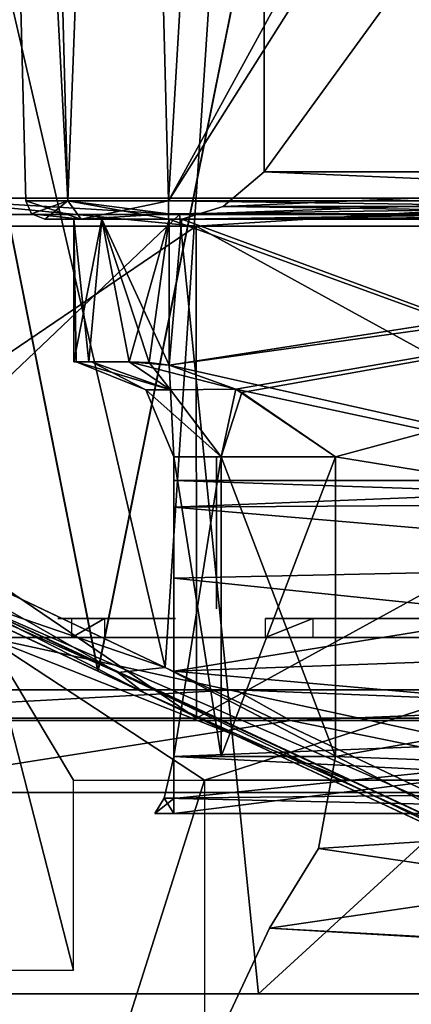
# Model space of a CAD drawing. Header units: millimetres. Extents: x -25 to 228, y -5 to 294.
# Tile 5 of 18: x -6.57 to -2.45, y 264.29 to 274.65. Entities that reach past the tile are written whole.
import ezdxf

# ---------------------------------------------------------------- set-up
doc = ezdxf.new("R2010")
doc.units = ezdxf.units.MM
doc.header["$LTSCALE"] = 65.185185
for name, color, linetype in [('120', 7, 'CONTINUOUS'), ('121', 7, 'CONTINUOUS'), ('123', 7, 'CONTINUOUS'), ('127', 7, 'CONTINUOUS'), ('128', 7, 'CONTINUOUS'), ('143', 7, 'CONTINUOUS'), ('147', 7, 'CONTINUOUS'), ('148', 7, 'CONTINUOUS'), ('149', 7, 'CONTINUOUS'), ('150', 7, 'CONTINUOUS'), ('161', 7, 'CONTINUOUS'), ('162', 7, 'CONTINUOUS'), ('167', 7, 'CONTINUOUS'), ('169', 7, 'CONTINUOUS'), ('229', 7, 'CONTINUOUS'), ('230', 7, 'CONTINUOUS'), ('231', 7, 'CONTINUOUS'), ('232', 7, 'CONTINUOUS'), ('233', 7, 'CONTINUOUS'), ('234', 7, 'CONTINUOUS'), ('235', 7, 'CONTINUOUS'), ('236', 7, 'CONTINUOUS'), ('239', 7, 'CONTINUOUS'), ('240', 7, 'CONTINUOUS'), ('26', 7, 'CONTINUOUS'), ('27', 7, 'CONTINUOUS'), ('28', 7, 'CONTINUOUS'), ('29', 7, 'CONTINUOUS'), ('30', 7, 'CONTINUOUS'), ('31', 7, 'CONTINUOUS'), ('32', 7, 'CONTINUOUS'), ('33', 7, 'CONTINUOUS'), ('34', 7, 'CONTINUOUS'), ('35', 7, 'CONTINUOUS'), ('36', 7, 'CONTINUOUS'), ('37', 7, 'CONTINUOUS'), ('38', 7, 'CONTINUOUS'), ('39', 7, 'CONTINUOUS'), ('53', 7, 'CONTINUOUS'), ('55', 7, 'CONTINUOUS'), ('56', 7, 'CONTINUOUS'), ('57', 7, 'CONTINUOUS'), ('58', 7, 'CONTINUOUS'), ('61', 7, 'CONTINUOUS'), ('62', 7, 'CONTINUOUS'), ('79', 7, 'CONTINUOUS'), ('80', 7, 'CONTINUOUS'), ('81', 7, 'CONTINUOUS'), ('83', 7, 'CONTINUOUS')]:
    doc.layers.add(name, color=color, linetype=linetype)

msp = doc.modelspace()

# ---------------------------------------------------------------- linework, layer by layer
at = {"layer": '120', "linetype": 'CONTINUOUS'}
for points in [[(-6.505, 272.745, 5.006), (-6.937, 289.255, 5.438), (-6.505, 272.745, -5.006), (-6.505, 272.745, 5.006)], [(-6.505, 272.745, -5.006), (-6.937, 289.255, 5.438), (-6.937, 289.255, 4.026), (-6.505, 272.745, -5.006)], [(-6.937, 289.255, -5.438), (-6.505, 272.745, -5.006), (-6.937, 289.255, -4.026), (-6.937, 289.255, -5.438)], [(-6.937, 289.255, -4.026), (-6.505, 272.745, -5.006), (-6.937, 289.255, 4.026), (-6.937, 289.255, -4.026)]]:
    msp.add_3dface(points, dxfattribs=at)
at = {"layer": '121', "linetype": 'CONTINUOUS'}
for points in [[(-5.438, 289.255, 6.937), (-5.006, 272.745, 6.505), (-4.026, 289.255, 6.937), (-5.438, 289.255, 6.937)], [(5.438, 289.255, 6.937), (4.026, 289.255, 6.937), (-5.006, 272.745, 6.505), (5.438, 289.255, 6.937)], [(-5.006, 272.745, 6.505), (4.026, 289.255, 6.937), (-4.026, 289.255, 6.937), (-5.006, 272.745, 6.505)], [(5.006, 272.745, 6.505), (5.438, 289.255, 6.937), (-5.006, 272.745, 6.505), (5.006, 272.745, 6.505)]]:
    msp.add_3dface(points, dxfattribs=at)
at = {"layer": '123', "linetype": 'CONTINUOUS'}
for points in [[(-5.006, 272.745, -6.505), (-5.438, 289.255, -6.937), (5.006, 272.745, -6.505), (-5.006, 272.745, -6.505)], [(5.006, 272.745, -6.505), (-5.438, 289.255, -6.937), (-4.026, 289.255, -6.937), (5.006, 272.745, -6.505)], [(4.026, 289.255, -6.937), (5.006, 272.745, -6.505), (-4.026, 289.255, -6.937), (4.026, 289.255, -6.937)]]:
    msp.add_3dface(points, dxfattribs=at)
at = {"layer": '127', "linetype": 'CONTINUOUS'}
for points in [[(-6.937, 289.255, 5.438), (-6.066, 272.743, 6.066), (-6.498, 289.257, 6.498), (-6.937, 289.255, 5.438)], [(-6.937, 289.255, 5.438), (-6.505, 272.745, 5.006), (-6.066, 272.743, 6.066), (-6.937, 289.255, 5.438)], [(-6.066, 272.743, 6.066), (-5.438, 289.255, 6.937), (-6.498, 289.257, 6.498), (-6.066, 272.743, 6.066)], [(-5.006, 272.745, 6.505), (-5.438, 289.255, 6.937), (-6.066, 272.743, 6.066), (-5.006, 272.745, 6.505)]]:
    msp.add_3dface(points, dxfattribs=at)
at = {"layer": '128', "linetype": 'CONTINUOUS'}
for points in [[(-6.066, 272.743, -6.066), (-6.937, 289.255, -5.438), (-6.498, 289.257, -6.498), (-6.066, 272.743, -6.066)], [(-6.505, 272.745, -5.006), (-6.937, 289.255, -5.438), (-6.066, 272.743, -6.066), (-6.505, 272.745, -5.006)], [(-5.438, 289.255, -6.937), (-6.066, 272.743, -6.066), (-6.498, 289.257, -6.498), (-5.438, 289.255, -6.937)], [(-5.438, 289.255, -6.937), (-5.006, 272.745, -6.505), (-6.066, 272.743, -6.066), (-5.438, 289.255, -6.937)]]:
    msp.add_3dface(points, dxfattribs=at)
at = {"layer": '143', "linetype": 'CONTINUOUS'}
for points in [[(5.006, 272.745, 6.505), (-5.006, 272.745, 6.505), (-5.006, 272.607, 6.445), (5.006, 272.745, 6.505)], [(5.006, 272.745, 6.505), (-5.006, 272.607, 6.445), (5.006, 272.607, 6.445), (5.006, 272.745, 6.505)], [(-5.006, 272.55, 6.305), (5.006, 272.55, 6.305), (5.006, 272.607, 6.445), (-5.006, 272.55, 6.305)], [(-5.006, 272.607, 6.445), (-5.006, 272.55, 6.305), (5.006, 272.607, 6.445), (-5.006, 272.607, 6.445)]]:
    msp.add_3dface(points, dxfattribs=at)
at = {"layer": '147', "linetype": 'CONTINUOUS'}
for points in [[(-5.006, 272.745, -6.505), (5.006, 272.745, -6.505), (5.006, 272.607, -6.445), (-5.006, 272.745, -6.505)], [(-5.006, 272.745, -6.505), (5.006, 272.607, -6.445), (-5.006, 272.607, -6.445), (-5.006, 272.745, -6.505)], [(5.006, 272.55, -6.305), (-5.006, 272.55, -6.305), (-5.006, 272.607, -6.445), (5.006, 272.55, -6.305)], [(5.006, 272.607, -6.445), (5.006, 272.55, -6.305), (-5.006, 272.607, -6.445), (5.006, 272.607, -6.445)]]:
    msp.add_3dface(points, dxfattribs=at)
at = {"layer": '148', "linetype": 'CONTINUOUS'}
for points in [[(-6.505, 272.745, -5.006), (-6.066, 272.743, -6.066), (-6.445, 272.607, -5.006), (-6.505, 272.745, -5.006)], [(-6.066, 272.743, -6.066), (-6.305, 272.55, -5.006), (-6.445, 272.607, -5.006), (-6.066, 272.743, -6.066)], [(-5.925, 272.55, -5.924), (-6.305, 272.55, -5.006), (-6.066, 272.743, -6.066), (-5.925, 272.55, -5.924)], [(-5.006, 272.745, -6.505), (-5.925, 272.55, -5.924), (-6.066, 272.743, -6.066), (-5.006, 272.745, -6.505)], [(-5.925, 272.55, -5.924), (-5.006, 272.745, -6.505), (-5.006, 272.607, -6.445), (-5.925, 272.55, -5.924)], [(-5.006, 272.55, -6.305), (-5.925, 272.55, -5.924), (-5.006, 272.607, -6.445), (-5.006, 272.55, -6.305)]]:
    msp.add_3dface(points, dxfattribs=at)
at = {"layer": '149', "linetype": 'CONTINUOUS'}
for points in [[(-6.505, 272.745, 5.006), (-6.505, 272.745, -5.006), (-6.445, 272.607, -5.006), (-6.505, 272.745, 5.006)], [(-6.505, 272.745, 5.006), (-6.445, 272.607, -5.006), (-6.445, 272.607, 5.006), (-6.505, 272.745, 5.006)], [(-6.305, 272.55, -5.006), (-6.305, 272.55, 5.006), (-6.445, 272.607, 5.006), (-6.305, 272.55, -5.006)], [(-6.445, 272.607, -5.006), (-6.305, 272.55, -5.006), (-6.445, 272.607, 5.006), (-6.445, 272.607, -5.006)]]:
    msp.add_3dface(points, dxfattribs=at)
at = {"layer": '150', "linetype": 'CONTINUOUS'}
for points in [[(-6.505, 272.745, 5.006), (-5.924, 272.55, 5.925), (-6.066, 272.743, 6.066), (-6.505, 272.745, 5.006)], [(-5.924, 272.55, 5.925), (-6.505, 272.745, 5.006), (-6.445, 272.607, 5.006), (-5.924, 272.55, 5.925)], [(-5.006, 272.745, 6.505), (-6.066, 272.743, 6.066), (-5.006, 272.607, 6.445), (-5.006, 272.745, 6.505)], [(-5.924, 272.55, 5.925), (-5.006, 272.55, 6.305), (-6.066, 272.743, 6.066), (-5.924, 272.55, 5.925)], [(-6.066, 272.743, 6.066), (-5.006, 272.55, 6.305), (-5.006, 272.607, 6.445), (-6.066, 272.743, 6.066)], [(-6.305, 272.55, 5.006), (-5.924, 272.55, 5.925), (-6.445, 272.607, 5.006), (-6.305, 272.55, 5.006)]]:
    msp.add_3dface(points, dxfattribs=at)
at = {"layer": '161', "linetype": 'CONTINUOUS'}
for points in [[(-3.52, 290.957, 17.995), (-8.623, 269.535, 16.423), (-10.392, 290.957, 14.079), (-3.52, 290.957, 17.995)], [(-5.039, 267.836, 18.333), (-8.623, 269.535, 16.423), (-3.52, 290.957, 17.995), (-5.039, 267.836, 18.333)], [(0.143, 265.38, 19.561), (-5.039, 267.836, 18.333), (-3.52, 290.957, 17.995), (0.143, 265.38, 19.561)], [(4.375, 290.957, 18.461), (0.143, 265.38, 19.561), (-3.52, 290.957, 17.995), (4.375, 290.957, 18.461)]]:
    msp.add_3dface(points, dxfattribs=at)
at = {"layer": '162', "linetype": 'CONTINUOUS'}
for points in [[(-8.622, 269.535, -16.423), (-5.039, 267.836, -18.334), (-10.392, 290.957, -14.079), (-8.622, 269.535, -16.423)], [(-10.392, 290.957, -14.079), (-5.039, 267.836, -18.334), (-3.52, 290.957, -17.995), (-10.392, 290.957, -14.079)], [(-5.039, 267.836, -18.334), (0.143, 265.38, -19.561), (-3.52, 290.957, -17.995), (-5.039, 267.836, -18.334)], [(1.1, 265.05, -19.615), (2.097, 264.94, -19.609), (-3.52, 290.957, -17.995), (1.1, 265.05, -19.615)], [(-3.52, 290.957, -17.995), (2.097, 264.94, -19.609), (4.375, 290.957, -18.461), (-3.52, 290.957, -17.995)], [(0.143, 265.38, -19.561), (1.1, 265.05, -19.615), (-3.52, 290.957, -17.995), (0.143, 265.38, -19.561)]]:
    msp.add_3dface(points, dxfattribs=at)
at = {"layer": '167', "linetype": 'CONTINUOUS'}
for points in [[(-8.623, 269.535, 16.423), (-5.039, 267.836, 18.333), (-7.283, 268.603, 17.423), (-8.623, 269.535, 16.423)], [(-5.272, 267.575, 18.615), (-8.916, 269.274, 16.672), (-7.283, 268.603, 17.423), (-5.272, 267.575, 18.615)], [(0.047, 265.191, 19.649), (-5.272, 267.575, 18.615), (-7.283, 268.603, 17.423), (0.047, 265.191, 19.649)], [(-5.039, 267.836, 18.333), (0.143, 265.38, 19.561), (-7.283, 268.603, 17.423), (-5.039, 267.836, 18.333)], [(0.143, 265.38, 19.561), (0.047, 265.191, 19.649), (-7.283, 268.603, 17.423), (0.143, 265.38, 19.561)], [(-0.005, 265.118, 19.861), (-5.272, 267.575, 18.615), (0.047, 265.191, 19.649), (-0.005, 265.118, 19.861)]]:
    msp.add_3dface(points, dxfattribs=at)
at = {"layer": '169', "linetype": 'CONTINUOUS'}
for points in [[(-10.485, 270.114, -15.151), (-8.915, 269.274, -16.673), (-5.54, 267.781, -18.281), (-10.485, 270.114, -15.151)], [(-8.622, 269.535, -16.423), (-10.485, 270.114, -15.151), (-5.54, 267.781, -18.281), (-8.622, 269.535, -16.423)], [(-5.039, 267.836, -18.334), (-8.622, 269.535, -16.423), (-5.54, 267.781, -18.281), (-5.039, 267.836, -18.334)], [(-8.915, 269.274, -16.673), (-5.272, 267.575, -18.615), (-5.54, 267.781, -18.281), (-8.915, 269.274, -16.673)], [(-5.039, 267.836, -18.334), (-5.54, 267.781, -18.281), (0.047, 265.191, -19.649), (-5.039, 267.836, -18.334)], [(-5.272, 267.575, -18.615), (-0.005, 265.118, -19.861), (-5.54, 267.781, -18.281), (-5.272, 267.575, -18.615)], [(-5.54, 267.781, -18.281), (-0.005, 265.118, -19.861), (0.047, 265.191, -19.649), (-5.54, 267.781, -18.281)], [(0.143, 265.38, -19.561), (-5.039, 267.836, -18.334), (0.047, 265.191, -19.649), (0.143, 265.38, -19.561)]]:
    msp.add_3dface(points, dxfattribs=at)
at = {"layer": '229', "color": 7, "linetype": 'CONTINUOUS'}
for points in [[(-4.301, 267.6, -13.236), (-11.259, 267.6, -8.18), (-4.301, 267.6, 13.236), (-4.301, 267.6, -13.236)], [(-4.301, 267.6, 13.236), (-11.259, 267.6, -8.18), (-11.259, 267.6, 8.18), (-4.301, 267.6, 13.236)], [(4.301, 267.6, -13.236), (-4.301, 267.6, -13.236), (4.301, 267.6, 13.236), (4.301, 267.6, -13.236)], [(4.301, 267.6, 13.236), (-4.301, 267.6, -13.236), (-4.301, 267.6, 13.236), (4.301, 267.6, 13.236)]]:
    msp.add_3dface(points, dxfattribs=at)
at = {"layer": '230', "color": 7, "linetype": 'CONTINUOUS'}
for points in [[(-11.259, 267.6, -8.18), (-4.301, 267.6, -13.236), (-10.207, 267.278, -10.511), (-11.259, 267.6, -8.18)], [(-10.207, 267.278, -10.511), (-4.301, 267.6, -13.236), (-3.723, 267.278, -14.171), (-10.207, 267.278, -10.511)], [(-4.301, 267.6, -13.236), (4.301, 267.6, -13.236), (-3.723, 267.278, -14.171), (-4.301, 267.6, -13.236)], [(-3.723, 267.278, -14.171), (4.301, 267.6, -13.236), (3.723, 267.278, -14.171), (-3.723, 267.278, -14.171)], [(-10.207, 267.278, -10.511), (-3.723, 267.278, -14.171), (-8.537, 266.52, -12.228), (-10.207, 267.278, -10.511)], [(-8.537, 266.52, -12.228), (-3.723, 267.278, -14.171), (0, 266.52, -14.914), (-8.537, 266.52, -12.228)], [(-3.723, 267.278, -14.171), (3.723, 267.278, -14.171), (0, 266.52, -14.914), (-3.723, 267.278, -14.171)]]:
    msp.add_3dface(points, dxfattribs=at)
at = {"layer": '231', "color": 7, "linetype": 'CONTINUOUS'}
for points in [[(-4.301, 267.6, 13.236), (-11.259, 267.6, 8.18), (-10.207, 267.278, 10.511), (-4.301, 267.6, 13.236)], [(-4.301, 267.6, 13.236), (-10.207, 267.278, 10.511), (-3.723, 267.278, 14.171), (-4.301, 267.6, 13.236)], [(4.301, 267.6, 13.236), (-4.301, 267.6, 13.236), (3.723, 267.278, 14.171), (4.301, 267.6, 13.236)], [(-4.301, 267.6, 13.236), (-3.723, 267.278, 14.171), (3.723, 267.278, 14.171), (-4.301, 267.6, 13.236)], [(-10.207, 267.278, 10.511), (-8.537, 266.52, 12.228), (-3.723, 267.278, 14.171), (-10.207, 267.278, 10.511)], [(-8.537, 266.52, 12.228), (0, 266.52, 14.914), (-3.723, 267.278, 14.171), (-8.537, 266.52, 12.228)], [(-3.723, 267.278, 14.171), (0, 266.52, 14.914), (3.723, 267.278, 14.171), (-3.723, 267.278, 14.171)]]:
    msp.add_3dface(points, dxfattribs=at)
at = {"layer": '232', "linetype": 'CONTINUOUS'}
for points in [[(-4.713, 272.477, 14.504), (-12.337, 267.3, 8.964), (-12.338, 272.477, 8.964), (-4.713, 272.477, 14.504)], [(-4.712, 267.3, 14.504), (-12.337, 267.3, 8.964), (-4.713, 272.477, 14.504), (-4.712, 267.3, 14.504)], [(4.713, 272.477, 14.504), (-4.712, 267.3, 14.504), (-4.713, 272.477, 14.504), (4.713, 272.477, 14.504)], [(4.712, 267.3, 14.504), (-4.712, 267.3, 14.504), (4.713, 272.477, 14.504), (4.712, 267.3, 14.504)]]:
    msp.add_3dface(points, dxfattribs=at)
at = {"layer": '233', "linetype": 'CONTINUOUS'}
for points in [[(-15.25, 267.3), (-12.337, 267.3, 8.964), (15.25, 267.3), (-15.25, 267.3)], [(-15.25, 267.3), (15.25, 267.3), (12.337, 267.3, -8.964), (-15.25, 267.3)], [(-12.337, 267.3, -8.964), (-15.25, 267.3), (12.337, 267.3, -8.964), (-12.337, 267.3, -8.964)], [(-12.337, 267.3, 8.964), (-4.712, 267.3, 14.504), (12.337, 267.3, 8.964), (-12.337, 267.3, 8.964)], [(-12.337, 267.3, 8.964), (12.337, 267.3, 8.964), (15.25, 267.3), (-12.337, 267.3, 8.964)], [(-4.712, 267.3, -14.504), (-12.337, 267.3, -8.964), (4.712, 267.3, -14.504), (-4.712, 267.3, -14.504)], [(4.712, 267.3, -14.504), (-12.337, 267.3, -8.964), (12.337, 267.3, -8.964), (4.712, 267.3, -14.504)], [(-4.712, 267.3, 14.504), (4.712, 267.3, 14.504), (12.337, 267.3, 8.964), (-4.712, 267.3, 14.504)]]:
    msp.add_3dface(points, dxfattribs=at)
at = {"layer": '234', "linetype": 'CONTINUOUS'}
for points in [[(-12.337, 267.3, -8.964), (-4.712, 267.3, -14.504), (-12.338, 272.477, -8.964), (-12.337, 267.3, -8.964)], [(-12.338, 272.477, -8.964), (-4.712, 267.3, -14.504), (-4.713, 272.477, -14.504), (-12.338, 272.477, -8.964)], [(-4.712, 267.3, -14.504), (4.712, 267.3, -14.504), (-4.713, 272.477, -14.504), (-4.712, 267.3, -14.504)], [(-4.713, 272.477, -14.504), (4.712, 267.3, -14.504), (4.713, 272.477, -14.504), (-4.713, 272.477, -14.504)]]:
    msp.add_3dface(points, dxfattribs=at)
at = {"layer": '235', "linetype": 'CONTINUOUS'}
for points in [[(-4.89, 272.6, 15.049), (-12.801, 272.6, 9.301), (-13.507, 264.4, 12.642), (-4.89, 272.6, 15.049)], [(-4.058, 264.4, 18.049), (-4.89, 272.6, 15.049), (-13.507, 264.4, 12.642), (-4.058, 264.4, 18.049)], [(4.89, 272.6, 15.049), (-4.89, 272.6, 15.049), (-4.058, 264.4, 18.049), (4.89, 272.6, 15.049)], [(6.796, 264.4, 17.206), (4.89, 272.6, 15.049), (-4.058, 264.4, 18.049), (6.796, 264.4, 17.206)]]:
    msp.add_3dface(points, dxfattribs=at)
at = {"layer": '236', "linetype": 'CONTINUOUS'}
for points in [[(-12.801, 272.6, -9.301), (-4.89, 272.6, -15.049), (-13.507, 264.4, -12.642), (-12.801, 272.6, -9.301)], [(-13.507, 264.4, -12.642), (-4.89, 272.6, -15.049), (-4.058, 264.4, -18.049), (-13.507, 264.4, -12.642)], [(-4.89, 272.6, -15.049), (4.89, 272.6, -15.049), (-4.058, 264.4, -18.049), (-4.89, 272.6, -15.049)], [(-4.058, 264.4, -18.049), (4.89, 272.6, -15.049), (6.796, 264.4, -17.206), (-4.058, 264.4, -18.049)]]:
    msp.add_3dface(points, dxfattribs=at)
at = {"layer": '239', "linetype": 'CONTINUOUS'}
for points in [[(-12.801, 272.6, 9.301), (-4.89, 272.6, 15.049), (-7.743, 272.77, 13.412), (-12.801, 272.6, 9.301)], [(-4.713, 272.477, 14.504), (-12.338, 272.477, 8.964), (-7.743, 272.77, 13.412), (-4.713, 272.477, 14.504)], [(0, 272.77, 15.487), (-4.713, 272.477, 14.504), (-7.743, 272.77, 13.412), (0, 272.77, 15.487)], [(-4.89, 272.6, 15.049), (0, 272.77, 15.487), (-7.743, 272.77, 13.412), (-4.89, 272.6, 15.049)], [(-4.89, 272.6, 15.049), (4.89, 272.6, 15.049), (0, 272.77, 15.487), (-4.89, 272.6, 15.049)], [(4.713, 272.477, 14.504), (-4.713, 272.477, 14.504), (0, 272.77, 15.487), (4.713, 272.477, 14.504)]]:
    msp.add_3dface(points, dxfattribs=at)
at = {"layer": '240', "linetype": 'CONTINUOUS'}
for points in [[(-4.89, 272.6, -15.049), (-12.801, 272.6, -9.301), (-7.743, 272.77, -13.412), (-4.89, 272.6, -15.049)], [(-12.338, 272.477, -8.964), (-4.713, 272.477, -14.504), (-7.743, 272.77, -13.412), (-12.338, 272.477, -8.964)], [(-7.743, 272.77, -13.412), (-4.713, 272.477, -14.504), (0, 272.77, -15.487), (-7.743, 272.77, -13.412)], [(-4.89, 272.6, -15.049), (-7.743, 272.77, -13.412), (0, 272.77, -15.487), (-4.89, 272.6, -15.049)], [(4.89, 272.6, -15.049), (-4.89, 272.6, -15.049), (0, 272.77, -15.487), (4.89, 272.6, -15.049)], [(-4.713, 272.477, -14.504), (4.713, 272.477, -14.504), (0, 272.77, -15.487), (-4.713, 272.477, -14.504)]]:
    msp.add_3dface(points, dxfattribs=at)
at = {"layer": '26', "linetype": 'CONTINUOUS'}
for points in [[(-4, 284.05, 4.5), (-4, 273.05, 4.5), (4, 284.05, 4.5), (-4, 284.05, 4.5)], [(4, 284.05, 4.5), (-4, 273.05, 4.5), (4, 273.05, 4.5), (4, 284.05, 4.5)], [(-4, 273.05, 4.5), (-4.431, 272.683, 4.5), (4, 273.05, 4.5), (-4, 273.05, 4.5)], [(4, 273.05, 4.5), (-4.431, 272.683, 4.5), (4.432, 272.683, 4.5), (4, 273.05, 4.5)], [(-4.431, 272.683, 4.5), (-4.866, 272.55, 4.5), (4.432, 272.683, 4.5), (-4.431, 272.683, 4.5)], [(4.432, 272.683, 4.5), (-4.866, 272.55, 4.5), (4.866, 272.55, 4.5), (4.432, 272.683, 4.5)], [(-5, 271.016, 4.5), (-4.298, 270.761, 4.5), (6, 272.55, 4.5), (-5, 271.016, 4.5)], [(-5, 272.55, 4.5), (-5, 271.016, 4.5), (-4.866, 272.55, 4.5), (-5, 272.55, 4.5)], [(-4.866, 272.55, 4.5), (-5, 271.016, 4.5), (4.866, 272.55, 4.5), (-4.866, 272.55, 4.5)], [(4.866, 272.55, 4.5), (-5, 271.016, 4.5), (6, 272.55, 4.5), (4.866, 272.55, 4.5)], [(-4.298, 270.761, 4.5), (-4.234, 270.727, 4.5), (6, 272.55, 4.5), (-4.298, 270.761, 4.5)], [(-4.234, 270.727, 4.5), (-3.25, 270.05, 4.5), (6, 272.55, 4.5), (-4.234, 270.727, 4.5)], [(6, 272.55, 4.5), (-3.25, 270.05, 4.5), (5.992, 268.55, 4.5), (6, 272.55, 4.5)], [(-3.25, 270.05, 4.5), (-3.25, 266.898, 4.5), (5.992, 268.55, 4.5), (-3.25, 270.05, 4.5)], [(5.992, 268.55, 4.5), (-3.25, 266.898, 4.5), (5.972, 266.55, 4.5), (5.992, 268.55, 4.5)], [(-3.25, 266.898, 4.5), (-3.429, 265.931, 4.5), (5.972, 266.55, 4.5), (-3.25, 266.898, 4.5)], [(-3.429, 265.931, 4.5), (-3.942, 265.093, 4.5), (5.972, 266.55, 4.5), (-3.429, 265.931, 4.5)], [(5.972, 266.55, 4.5), (-3.942, 265.093, 4.5), (5.3, 264.55, 4.5), (5.972, 266.55, 4.5)], [(-3.942, 265.093, 4.5), (-5.246, 262.304, 4.5), (5.3, 264.55, 4.5), (-3.942, 265.093, 4.5)], [(5.3, 264.55, 4.5), (-5.246, 262.304, 4.5), (5.3, 261.55, 4.5), (5.3, 264.55, 4.5)]]:
    msp.add_3dface(points, dxfattribs=at)
at = {"layer": '27', "linetype": 'CONTINUOUS'}
for points in [[(4, 284.05, -4.5), (4, 273.05, -4.5), (-4, 284.05, -4.5), (4, 284.05, -4.5)], [(-4, 284.05, -4.5), (4, 273.05, -4.5), (-4, 273.05, -4.5), (-4, 284.05, -4.5)], [(-4, 273.05, -4.5), (4.431, 272.683, -4.5), (-4.432, 272.683, -4.5), (-4, 273.05, -4.5)], [(4, 273.05, -4.5), (4.431, 272.683, -4.5), (-4, 273.05, -4.5), (4, 273.05, -4.5)], [(-4.432, 272.683, -4.5), (4.866, 272.55, -4.5), (-4.866, 272.55, -4.5), (-4.432, 272.683, -4.5)], [(4.431, 272.683, -4.5), (4.866, 272.55, -4.5), (-4.432, 272.683, -4.5), (4.431, 272.683, -4.5)], [(-4.866, 272.55, -4.5), (5.992, 268.55, -4.5), (-5, 272.55, -4.5), (-4.866, 272.55, -4.5)], [(-5, 272.55, -4.5), (5.992, 268.55, -4.5), (-5, 271.016, -4.5), (-5, 272.55, -4.5)], [(4.866, 272.55, -4.5), (5.992, 268.55, -4.5), (-4.866, 272.55, -4.5), (4.866, 272.55, -4.5)], [(-5, 271.016, -4.5), (5.992, 268.55, -4.5), (-4.298, 270.761, -4.5), (-5, 271.016, -4.5)], [(-4.298, 270.761, -4.5), (5.992, 268.55, -4.5), (-3.25, 270.05, -4.5), (-4.298, 270.761, -4.5)], [(-3.25, 270.05, -4.5), (5.992, 268.55, -4.5), (-3.25, 266.898, -4.5), (-3.25, 270.05, -4.5)], [(5.992, 268.55, -4.5), (5.972, 266.55, -4.5), (-3.25, 266.898, -4.5), (5.992, 268.55, -4.5)], [(-3.25, 266.898, -4.5), (5.972, 266.55, -4.5), (-3.429, 265.931, -4.5), (-3.25, 266.898, -4.5)], [(5.972, 266.55, -4.5), (5.96, 264.55, -4.5), (-3.429, 265.931, -4.5), (5.972, 266.55, -4.5)], [(-3.429, 265.931, -4.5), (5.96, 264.55, -4.5), (-3.942, 265.093, -4.5), (-3.429, 265.931, -4.5)], [(-3.942, 265.093, -4.5), (5.3, 264.55, -4.5), (-5.246, 262.304, -4.5), (-3.942, 265.093, -4.5)], [(5.96, 264.55, -4.5), (5.3, 264.55, -4.5), (-3.942, 265.093, -4.5), (5.96, 264.55, -4.5)], [(5.3, 264.55, -4.5), (5.3, 261.55, -4.5), (-5.246, 262.304, -4.5), (5.3, 264.55, -4.5)]]:
    msp.add_3dface(points, dxfattribs=at)
at = {"layer": '28', "linetype": 'CONTINUOUS'}
for points in [[(-4.95, 266.898, -2.8), (-4.95, 270.05, -2.8), (-4.452, 270.05, -4.002), (-4.95, 266.898, -2.8)], [(-4.452, 266.898, -4.002), (-4.95, 266.898, -2.8), (-4.452, 270.05, -4.002), (-4.452, 266.898, -4.002)], [(-3.25, 270.05, -4.5), (-3.25, 266.898, -4.5), (-4.452, 266.898, -4.002), (-3.25, 270.05, -4.5)], [(-3.25, 270.05, -4.5), (-4.452, 266.898, -4.002), (-4.452, 270.05, -4.002), (-3.25, 270.05, -4.5)]]:
    msp.add_3dface(points, dxfattribs=at)
at = {"layer": '29', "linetype": 'CONTINUOUS'}
for points in [[(-5.975, 271.05, -2.8), (-5.814, 271.05, -3.647), (-5.243, 270.757, -2.8), (-5.975, 271.05, -2.8)], [(-5.814, 271.05, -3.647), (-5.419, 271.05, -4.408), (-4.986, 270.757, -3.778), (-5.814, 271.05, -3.647)], [(-5.243, 270.757, -2.8), (-5.814, 271.05, -3.647), (-4.986, 270.757, -3.778), (-5.243, 270.757, -2.8)], [(-5.419, 271.05, -4.408), (-5.209, 271.043, -4.478), (-4.986, 270.757, -3.778), (-5.419, 271.05, -4.408)], [(-5.209, 271.043, -4.478), (-5, 271.016, -4.5), (-4.986, 270.757, -3.778), (-5.209, 271.043, -4.478)], [(-5, 271.016, -4.5), (-4.298, 270.761, -4.5), (-4.986, 270.757, -3.778), (-5, 271.016, -4.5)], [(-4.95, 270.05, -2.8), (-5.243, 270.757, -2.8), (-4.986, 270.757, -3.778), (-4.95, 270.05, -2.8)], [(-4.298, 270.761, -4.5), (-4.452, 270.05, -4.002), (-4.986, 270.757, -3.778), (-4.298, 270.761, -4.5)], [(-4.452, 270.05, -4.002), (-4.95, 270.05, -2.8), (-4.986, 270.757, -3.778), (-4.452, 270.05, -4.002)], [(-4.298, 270.761, -4.5), (-3.25, 270.05, -4.5), (-4.452, 270.05, -4.002), (-4.298, 270.761, -4.5)]]:
    msp.add_3dface(points, dxfattribs=at)
at = {"layer": '30', "linetype": 'CONTINUOUS'}
for points in [[(-6, 272.55, -3.5), (-5.707, 272.55, -4.207), (-6, 271.05, -3.5), (-6, 272.55, -3.5)], [(-6, 271.05, -3.5), (-5.707, 272.55, -4.207), (-5.842, 271.05, -4.039), (-6, 271.05, -3.5)], [(-5.707, 272.55, -4.207), (-5.419, 271.05, -4.408), (-5.842, 271.05, -4.039), (-5.707, 272.55, -4.207)], [(-5, 272.55, -4.5), (-5.419, 271.05, -4.408), (-5.707, 272.55, -4.207), (-5, 272.55, -4.5)], [(-5, 272.55, -4.5), (-5.209, 271.043, -4.478), (-5.419, 271.05, -4.408), (-5, 272.55, -4.5)], [(-5, 272.55, -4.5), (-5, 271.016, -4.5), (-5.209, 271.043, -4.478), (-5, 272.55, -4.5)]]:
    msp.add_3dface(points, dxfattribs=at)
at = {"layer": '31', "linetype": 'CONTINUOUS'}
for points in [[(-6, 271.05, 3.5), (-5.842, 271.05, 4.039), (-6, 272.55, 3.5), (-6, 271.05, 3.5)], [(-6, 272.55, 3.5), (-5.842, 271.05, 4.039), (-5.707, 272.55, 4.207), (-6, 272.55, 3.5)], [(-5.842, 271.05, 4.039), (-5.419, 271.05, 4.408), (-5.707, 272.55, 4.207), (-5.842, 271.05, 4.039)], [(-5, 271.016, 4.5), (-5, 272.55, 4.5), (-5.707, 272.55, 4.207), (-5, 271.016, 4.5)], [(-5.209, 271.043, 4.478), (-5, 271.016, 4.5), (-5.707, 272.55, 4.207), (-5.209, 271.043, 4.478)], [(-5.419, 271.05, 4.408), (-5.209, 271.043, 4.478), (-5.707, 272.55, 4.207), (-5.419, 271.05, 4.408)]]:
    msp.add_3dface(points, dxfattribs=at)
at = {"layer": '32', "linetype": 'CONTINUOUS'}
for points in [[(-5.243, 270.757, 2.8), (-4.986, 270.757, 3.778), (-5.975, 271.05, 2.8), (-5.243, 270.757, 2.8)], [(-5.975, 271.05, 2.8), (-4.986, 270.757, 3.778), (-5.814, 271.05, 3.647), (-5.975, 271.05, 2.8)], [(-4.986, 270.757, 3.778), (-5.419, 271.05, 4.408), (-5.814, 271.05, 3.647), (-4.986, 270.757, 3.778)], [(-4.298, 270.761, 4.5), (-5, 271.016, 4.5), (-5.419, 271.05, 4.408), (-4.298, 270.761, 4.5)], [(-4.298, 270.761, 4.5), (-5.419, 271.05, 4.408), (-4.986, 270.757, 3.778), (-4.298, 270.761, 4.5)], [(-5, 271.016, 4.5), (-5.209, 271.043, 4.478), (-5.419, 271.05, 4.408), (-5, 271.016, 4.5)], [(-4.986, 270.757, 3.778), (-5.243, 270.757, 2.8), (-4.452, 270.05, 4.002), (-4.986, 270.757, 3.778)], [(-4.452, 270.05, 4.002), (-5.243, 270.757, 2.8), (-4.95, 270.05, 2.8), (-4.452, 270.05, 4.002)], [(-4.298, 270.761, 4.5), (-4.986, 270.757, 3.778), (-4.452, 270.05, 4.002), (-4.298, 270.761, 4.5)], [(-4.234, 270.727, 4.5), (-4.298, 270.761, 4.5), (-4.452, 270.05, 4.002), (-4.234, 270.727, 4.5)], [(-3.25, 270.05, 4.5), (-4.234, 270.727, 4.5), (-4.452, 270.05, 4.002), (-3.25, 270.05, 4.5)]]:
    msp.add_3dface(points, dxfattribs=at)
at = {"layer": '33', "linetype": 'CONTINUOUS'}
for points in [[(-4.452, 270.05, 4.002), (-4.95, 270.05, 2.8), (-4.452, 266.898, 4.002), (-4.452, 270.05, 4.002)], [(-4.452, 266.898, 4.002), (-4.95, 270.05, 2.8), (-4.95, 266.898, 2.8), (-4.452, 266.898, 4.002)], [(-3.25, 266.898, 4.5), (-3.25, 270.05, 4.5), (-4.452, 270.05, 4.002), (-3.25, 266.898, 4.5)], [(-3.25, 266.898, 4.5), (-4.452, 270.05, 4.002), (-4.452, 266.898, 4.002), (-3.25, 266.898, 4.5)]]:
    msp.add_3dface(points, dxfattribs=at)
at = {"layer": '34', "linetype": 'CONTINUOUS'}
for points in [[(2.05, 269.8), (2.05, 269.566, 0.875), (-4.95, 269.8), (2.05, 269.8)], [(-4.95, 269.8), (2.05, 269.566, 0.875), (-4.95, 269.52, 0.949), (-4.95, 269.8)], [(2.05, 269.566, 0.875), (2.05, 268.925, 1.516), (-4.95, 269.52, 0.949), (2.05, 269.566, 0.875)], [(-4.95, 269.52, 0.949), (2.05, 268.925, 1.516), (-4.95, 268.773, 1.594), (-4.95, 269.52, 0.949)], [(2.05, 268.925, 1.516), (2.05, 268.05, 1.75), (-4.95, 268.773, 1.594), (2.05, 268.925, 1.516)], [(-4.95, 268.773, 1.594), (2.05, 268.05, 1.75), (-4.95, 267.796, 1.731), (-4.95, 268.773, 1.594)], [(2.05, 268.05, 1.75), (2.05, 267.175, 1.516), (-4.95, 267.796, 1.731), (2.05, 268.05, 1.75)], [(2.05, 267.175, 1.516), (-4.95, 266.898, 1.317), (-4.95, 267.796, 1.731), (2.05, 267.175, 1.516)], [(2.05, 266.534, 0.875), (-4.95, 266.898, 1.317), (2.05, 267.175, 1.516), (2.05, 266.534, 0.875)], [(-5.051, 266.461, 0.732), (-4.95, 266.898, 1.317), (2.05, 266.534, 0.875), (-5.051, 266.461, 0.732)], [(-4.95, 266.898, -1.317), (-5.051, 266.46, -0.732), (-4.95, 266.456, -0.723), (-4.95, 266.898, -1.317)], [(2.05, 266.3), (-5.051, 266.461, 0.732), (2.05, 266.534, 0.875), (2.05, 266.3)], [(-5.148, 266.3), (-5.051, 266.461, 0.732), (-4.95, 266.3), (-5.148, 266.3)], [(-5.051, 266.46, -0.732), (-5.148, 266.3), (-4.95, 266.456, -0.723), (-5.051, 266.46, -0.732)], [(-4.95, 266.456, -0.723), (-5.148, 266.3), (-4.95, 266.3), (-4.95, 266.456, -0.723)], [(-4.95, 266.3), (-5.051, 266.461, 0.732), (2.05, 266.3), (-4.95, 266.3)]]:
    msp.add_3dface(points, dxfattribs=at)
at = {"layer": '35', "linetype": 'CONTINUOUS'}
for points in [[(-4.95, 270.05, -2.8), (-4.95, 266.898, -2.8), (-4.95, 266.898, -1.317), (-4.95, 270.05, -2.8)], [(-4.95, 270.05, 2.8), (-4.95, 270.05, -2.8), (-4.95, 269.8), (-4.95, 270.05, 2.8)], [(-4.95, 270.05, -2.8), (-4.95, 266.898, -1.317), (-4.95, 267.796, -1.731), (-4.95, 270.05, -2.8)], [(-4.95, 269.8), (-4.95, 270.05, -2.8), (-4.95, 269.52, -0.949), (-4.95, 269.8)], [(-4.95, 269.52, -0.949), (-4.95, 270.05, -2.8), (-4.95, 268.773, -1.594), (-4.95, 269.52, -0.949)], [(-4.95, 268.773, -1.594), (-4.95, 270.05, -2.8), (-4.95, 267.796, -1.731), (-4.95, 268.773, -1.594)], [(-4.95, 266.898, 2.8), (-4.95, 270.05, 2.8), (-4.95, 268.773, 1.594), (-4.95, 266.898, 2.8)], [(-4.95, 270.05, 2.8), (-4.95, 269.8), (-4.95, 269.52, 0.949), (-4.95, 270.05, 2.8)], [(-4.95, 270.05, 2.8), (-4.95, 269.52, 0.949), (-4.95, 268.773, 1.594), (-4.95, 270.05, 2.8)], [(-4.95, 266.898, 2.8), (-4.95, 268.773, 1.594), (-4.95, 267.796, 1.731), (-4.95, 266.898, 2.8)], [(-4.95, 266.898, 1.317), (-4.95, 266.898, 2.8), (-4.95, 267.796, 1.731), (-4.95, 266.898, 1.317)]]:
    msp.add_3dface(points, dxfattribs=at)
at = {"layer": '36', "linetype": 'CONTINUOUS'}
for points in [[(2.05, 269.8), (-4.95, 269.8), (-4.95, 269.52, -0.949), (2.05, 269.8)], [(2.05, 269.8), (-4.95, 269.52, -0.949), (2.05, 268.925, -1.516), (2.05, 269.8)], [(-4.95, 269.52, -0.949), (-4.95, 268.773, -1.594), (2.05, 268.925, -1.516), (-4.95, 269.52, -0.949)], [(-4.95, 268.773, -1.594), (-4.95, 267.796, -1.731), (2.05, 268.925, -1.516), (-4.95, 268.773, -1.594)], [(2.05, 268.925, -1.516), (-4.95, 267.796, -1.731), (2.05, 267.175, -1.516), (2.05, 268.925, -1.516)], [(-4.95, 267.796, -1.731), (-4.95, 266.898, -1.317), (2.05, 267.175, -1.516), (-4.95, 267.796, -1.731)], [(-4.95, 266.898, -1.317), (-4.95, 266.456, -0.723), (2.05, 267.175, -1.516), (-4.95, 266.898, -1.317)], [(-4.95, 266.456, -0.723), (-4.95, 266.3), (2.05, 267.175, -1.516), (-4.95, 266.456, -0.723)], [(-4.95, 266.3), (2.05, 266.3), (2.05, 267.175, -1.516), (-4.95, 266.3)]]:
    msp.add_3dface(points, dxfattribs=at)
at = {"layer": '37', "linetype": 'CONTINUOUS'}
for points in [[(-5.975, 271.05, -2.8), (-5.243, 270.757, -2.8), (-5.975, 271.05, 2.8), (-5.975, 271.05, -2.8)], [(-5.243, 270.757, -2.8), (-5.243, 270.757, 2.8), (-5.975, 271.05, 2.8), (-5.243, 270.757, -2.8)], [(-5.243, 270.757, -2.8), (-4.95, 270.05, -2.8), (-5.243, 270.757, 2.8), (-5.243, 270.757, -2.8)], [(-5.243, 270.757, 2.8), (-4.95, 270.05, -2.8), (-4.95, 270.05, 2.8), (-5.243, 270.757, 2.8)]]:
    msp.add_3dface(points, dxfattribs=at)
at = {"layer": '38', "linetype": 'CONTINUOUS'}
for points in [[(-5.814, 271.05, -3.647), (-5.975, 271.05, -2.8), (-6, 271.05, -3.5), (-5.814, 271.05, -3.647)], [(-5.814, 271.05, -3.647), (-6, 271.05, -3.5), (-5.842, 271.05, -4.039), (-5.814, 271.05, -3.647)], [(-5.842, 271.05, 4.039), (-6, 271.05, 3.5), (-5.814, 271.05, 3.647), (-5.842, 271.05, 4.039)], [(-6, 271.05, 3.5), (-5.975, 271.05, 2.8), (-5.814, 271.05, 3.647), (-6, 271.05, 3.5)], [(-5.419, 271.05, -4.408), (-5.814, 271.05, -3.647), (-5.842, 271.05, -4.039), (-5.419, 271.05, -4.408)], [(-5.419, 271.05, 4.408), (-5.842, 271.05, 4.039), (-5.814, 271.05, 3.647), (-5.419, 271.05, 4.408)]]:
    msp.add_3dface(points, dxfattribs=at)
at = {"layer": '39', "linetype": 'CONTINUOUS'}
for points in [[(-5.975, 271.05, -2.8), (-6, 272.55, -3.5), (-6, 271.05, -3.5), (-5.975, 271.05, -2.8)], [(-6, 272.55, -3.5), (-5.975, 271.05, -2.8), (-5.975, 271.05, 2.8), (-6, 272.55, -3.5)], [(-6, 272.55, -3.5), (-6, 271.05, 3.5), (-6, 272.55, 3.5), (-6, 272.55, -3.5)], [(-6, 271.05, 3.5), (-6, 272.55, -3.5), (-5.975, 271.05, 2.8), (-6, 271.05, 3.5)]]:
    msp.add_3dface(points, dxfattribs=at)
at = {"layer": '53', "color": 7, "linetype": 'CONTINUOUS'}
for points in [[(-4.5, 269.599, -1.265), (-4.5, 268.45, 1.96), (-4.5, 270.05), (-4.5, 269.599, -1.265)], [(-4.5, 270.05), (-4.5, 268.45, 1.96), (-4.5, 269.599, 1.265), (-4.5, 270.05)], [(-4.5, 268.45, -1.96), (-4.5, 268.45, 1.96), (-4.5, 269.599, -1.265), (-4.5, 268.45, -1.96)]]:
    msp.add_3dface(points, dxfattribs=at)
at = {"layer": '55', "color": 7, "linetype": 'CONTINUOUS'}
for points in [[(0, 268.15, -11.75), (-4.628, 266.65, -10.8), (-6.914, 268.15, -9.5), (0, 268.15, -11.75)], [(-4.628, 266.65, -10.8), (-6.845, 259.65, -9.55), (-6.914, 268.15, -9.5), (-4.628, 266.65, -10.8)], [(0, 266.65, 11.75), (0, 268.15, 11.75), (-6.905, 268.15, 9.507), (0, 266.65, 11.75)], [(0, 266.65, 11.75), (-6.905, 268.15, 9.507), (-3.113, 266.65, 11.33), (0, 266.65, 11.75)], [(-3.113, 266.65, 11.33), (-6.905, 268.15, 9.507), (-6.004, 266.65, 10.1), (-3.113, 266.65, 11.33)], [(-6.004, 266.65, 10.1), (-6.905, 268.15, 9.507), (-6.004, 264.65, 10.1), (-6.004, 266.65, 10.1)], [(-6.004, 264.65, 10.1), (-6.905, 268.15, 9.507), (-6.826, 264.65, 9.564), (-6.004, 264.65, 10.1)], [(-4.628, 266.65, -10.8), (0, 268.15, -11.75), (-2.362, 266.65, -11.51), (-4.628, 266.65, -10.8)], [(-4.628, 259.65, -10.8), (-6.845, 259.65, -9.55), (-4.628, 266.65, -10.8), (-4.628, 259.65, -10.8)]]:
    msp.add_3dface(points, dxfattribs=at)
at = {"layer": '56', "color": 7, "linetype": 'CONTINUOUS'}
for points in [[(0, 268.15, 11.75), (0, 268.15, -11.75), (-6.914, 268.15, -9.5), (0, 268.15, 11.75)], [(0, 268.15, 11.75), (-6.914, 268.15, -9.5), (-6.905, 268.15, 9.507), (0, 268.15, 11.75)]]:
    msp.add_3dface(points, dxfattribs=at)
at = {"layer": '57', "color": 7, "linetype": 'CONTINUOUS'}
for points in [[(-3.223, 268.35, -10.228), (-3.398, 268.35, -10.462), (-3.984, 268.35, -10.362), (-3.223, 268.35, -10.228)], [(-3.984, 268.35, -10.362), (-3.398, 268.35, -10.462), (-3.487, 268.35, -10.643), (-3.984, 268.35, -10.362)], [(-3.487, 268.35, -10.954), (-3.984, 268.35, -10.362), (-3.487, 268.35, -10.643), (-3.487, 268.35, -10.954)], [(-3.398, 268.35, -10.462), (0, 268.35, -11), (-3.487, 268.35, -10.643), (-3.398, 268.35, -10.462)], [(-3.487, 268.35, -10.643), (0, 268.35, -11), (0, 268.35, -11.2), (-3.487, 268.35, -10.643)], [(-3.334, 268.35, -10.826), (-3.487, 268.35, -10.954), (-3.487, 268.35, -10.643), (-3.334, 268.35, -10.826)], [(-3.188, 268.35, -10.425), (-3.398, 268.35, -10.462), (-3.223, 268.35, -10.228), (-3.188, 268.35, -10.425)]]:
    msp.add_3dface(points, dxfattribs=at)
at = {"layer": '58', "color": 7, "linetype": 'CONTINUOUS'}
for points in [[(-3.984, 268.35, -10.362), (-3.487, 268.35, -10.954), (-3.984, 268.15, -10.362), (-3.984, 268.35, -10.362)], [(-3.984, 268.15, -10.362), (-3.487, 268.35, -10.954), (-3.487, 268.15, -10.954), (-3.984, 268.15, -10.362)]]:
    msp.add_3dface(points, dxfattribs=at)
at = {"layer": '61', "color": 7, "linetype": 'CONTINUOUS'}
for points in [[(-5.677, 268.35, -10.232), (-5.677, 268.15, -10.232), (-6.023, 268.15, -10.032), (-5.677, 268.35, -10.232)], [(-6.023, 268.35, -10.032), (-5.677, 268.35, -10.232), (-6.023, 268.15, -10.032), (-6.023, 268.35, -10.032)]]:
    msp.add_3dface(points, dxfattribs=at)
at = {"layer": '62', "color": 7, "linetype": 'CONTINUOUS'}
for points in [[(-5.623, 268.35, -9.34), (-5.277, 268.35, -9.54), (-6.17, 268.35, -9.486), (-5.623, 268.35, -9.34)], [(-6.17, 268.35, -9.486), (-5.277, 268.35, -9.54), (-5.823, 268.35, -9.686), (-6.17, 268.35, -9.486)], [(-5.97, 268.35, -9.14), (-5.623, 268.35, -9.34), (-6.17, 268.35, -9.486), (-5.97, 268.35, -9.14)], [(-5.677, 268.35, -10.232), (-6.023, 268.35, -10.032), (-5.477, 268.35, -9.886), (-5.677, 268.35, -10.232)], [(-6.023, 268.35, -10.032), (-5.823, 268.35, -9.686), (-5.477, 268.35, -9.886), (-6.023, 268.35, -10.032)], [(-5.277, 268.35, -9.54), (-4.93, 268.35, -9.74), (-5.823, 268.35, -9.686), (-5.277, 268.35, -9.54)], [(-5.823, 268.35, -9.686), (-4.93, 268.35, -9.74), (-5.477, 268.35, -9.886), (-5.823, 268.35, -9.686)], [(-5.077, 268.35, -9.193), (-5.277, 268.35, -9.54), (-5.623, 268.35, -9.34), (-5.077, 268.35, -9.193)], [(-5.423, 268.35, -8.993), (-5.077, 268.35, -9.193), (-5.623, 268.35, -9.34), (-5.423, 268.35, -8.993)], [(-5.477, 268.35, -9.886), (-4.93, 268.35, -9.74), (-5.13, 268.35, -10.086), (-5.477, 268.35, -9.886)]]:
    msp.add_3dface(points, dxfattribs=at)
at = {"layer": '79', "linetype": 'CONTINUOUS'}
for points in [[(-10.977, 270.235, -17.902), (-10.831, 293.45, -17.992), (-5.746, 267.796, -20.198), (-10.977, 270.235, -17.902)], [(-10.831, 293.45, -17.992), (-0.576, 293.45, -20.992), (-5.746, 267.796, -20.198), (-10.831, 293.45, -17.992)], [(-5.746, 267.796, -20.198), (-0.576, 293.45, -20.992), (-0.005, 265.118, -21), (-5.746, 267.796, -20.198)]]:
    msp.add_3dface(points, dxfattribs=at)
at = {"layer": '80', "linetype": 'CONTINUOUS'}
for points in [[(-10.977, 270.235, 17.902), (-5.747, 267.796, 20.198), (-10.831, 293.45, 17.992), (-10.977, 270.235, 17.902)], [(-10.831, 293.45, 17.992), (-5.747, 267.796, 20.198), (-0.576, 293.45, 20.992), (-10.831, 293.45, 17.992)], [(-5.747, 267.796, 20.198), (-0.005, 265.118, 21), (-0.576, 293.45, 20.992), (-5.747, 267.796, 20.198)]]:
    msp.add_3dface(points, dxfattribs=at)
at = {"layer": '81', "linetype": 'CONTINUOUS'}
for points in [[(6.305, 272.55, 5.006), (5.925, 272.55, 5.924), (-6.305, 272.55, 5.006), (6.305, 272.55, 5.006)], [(-6.305, 272.55, 5.006), (5.925, 272.55, 5.924), (-5.924, 272.55, 5.925), (-6.305, 272.55, 5.006)], [(6.305, 272.55, -5.006), (6.305, 272.55, 5.006), (-6.305, 272.55, -5.006), (6.305, 272.55, -5.006)], [(-6.305, 272.55, -5.006), (6.305, 272.55, 5.006), (-6.305, 272.55, 5.006), (-6.305, 272.55, -5.006)], [(-5.925, 272.55, -5.924), (6.305, 272.55, -5.006), (-6.305, 272.55, -5.006), (-5.925, 272.55, -5.924)], [(5.924, 272.55, -5.925), (6.305, 272.55, -5.006), (-5.925, 272.55, -5.924), (5.924, 272.55, -5.925)], [(-5.006, 272.55, -6.305), (5.924, 272.55, -5.925), (-5.925, 272.55, -5.924), (-5.006, 272.55, -6.305)], [(5.006, 272.55, 6.305), (-5.006, 272.55, 6.305), (-5.924, 272.55, 5.925), (5.006, 272.55, 6.305)], [(5.925, 272.55, 5.924), (5.006, 272.55, 6.305), (-5.924, 272.55, 5.925), (5.925, 272.55, 5.924)], [(5.006, 272.55, -6.305), (5.924, 272.55, -5.925), (-5.006, 272.55, -6.305), (5.006, 272.55, -6.305)]]:
    msp.add_3dface(points, dxfattribs=at)
at = {"layer": '83', "linetype": 'CONTINUOUS'}
for points in [[(-10.977, 270.235, -17.902), (-5.746, 267.796, -20.198), (-5.272, 267.575, -18.615), (-10.977, 270.235, -17.902)], [(-8.915, 269.274, -16.673), (-10.977, 270.235, -17.902), (-5.272, 267.575, -18.615), (-8.915, 269.274, -16.673)], [(-5.747, 267.796, 20.198), (-10.977, 270.235, 17.902), (-0.005, 265.118, 19.861), (-5.747, 267.796, 20.198)], [(-0.005, 265.118, 19.861), (-10.977, 270.235, 17.902), (-5.272, 267.575, 18.615), (-0.005, 265.118, 19.861)], [(-5.272, 267.575, 18.615), (-10.977, 270.235, 17.902), (-8.916, 269.274, 16.672), (-5.272, 267.575, 18.615)], [(-0.005, 265.118, 21), (-5.747, 267.796, 20.198), (-0.005, 265.118, 19.861), (-0.005, 265.118, 21)], [(-5.746, 267.796, -20.198), (-0.005, 265.118, -21), (-0.005, 265.118, -19.861), (-5.746, 267.796, -20.198)], [(-5.272, 267.575, -18.615), (-5.746, 267.796, -20.198), (-0.005, 265.118, -19.861), (-5.272, 267.575, -18.615)]]:
    msp.add_3dface(points, dxfattribs=at)

doc.saveas('drawing.dxf')
